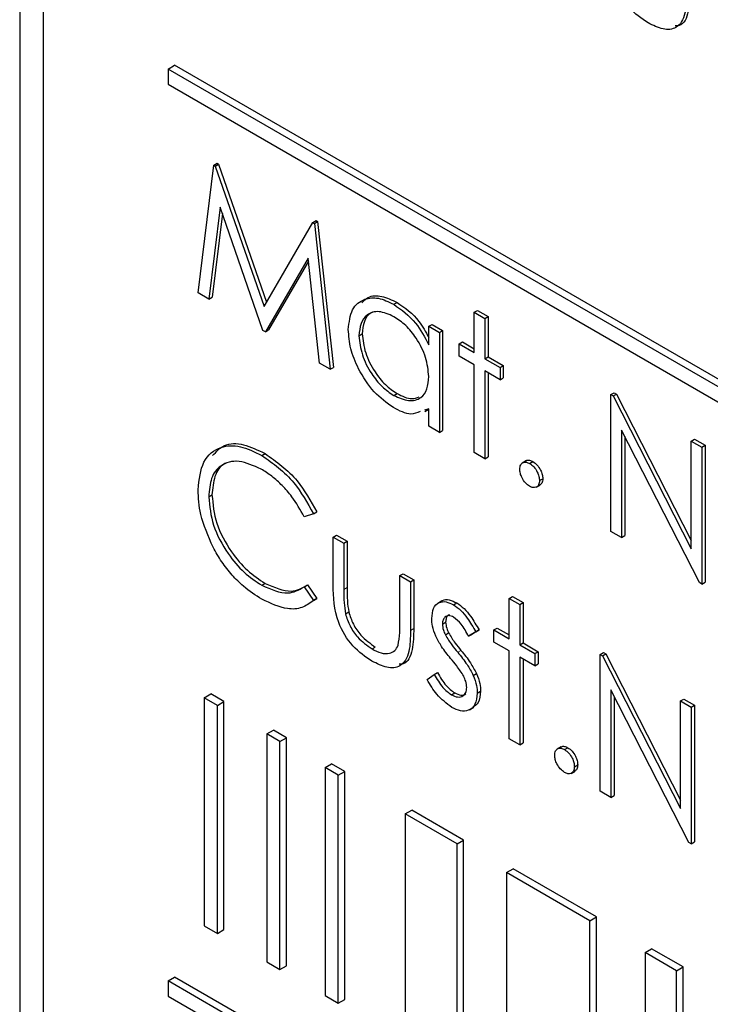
# Paper-space layout 'Blatt2' of a CAD drawing. Header units: millimetres. Extents: x 5 to 418, y 2 to 292.
# Tile 26 of 87: x 140.75 to 142.24, y 158.79 to 160.91. Entities that reach past the tile are written whole.
import ezdxf

# ---------------------------------------------------------------- set-up
doc = ezdxf.new("R2010")
doc.units = ezdxf.units.MM

psp = doc.layouts.new('Blatt2')

# ---------------------------------------------------------------- linework, layer by layer
at = {"color": 7, "linetype": 'Continuous', "lineweight": 25}
for p, q in [((140.7519, 164.0953), (140.7519, 157.4813)), ((140.8024, 164.0428), (140.8024, 157.5105)), ((141.0711, 160.8011), (141.0852, 160.8093)), ((147.8593, 156.8824), (141.0711, 160.8011)), ((141.0711, 160.8011), (141.0711, 160.7685)), ((147.8734, 156.8905), (141.0852, 160.8093)), ((141.0711, 160.7685), (147.8593, 156.8497)), ((141.1356, 160.3198), (141.1692, 160.5944)), ((141.1692, 160.5944), (141.1763, 160.5985)), ((141.1692, 160.5944), (141.1725, 160.5925)), ((141.1725, 160.5925), (141.1796, 160.5966)), ((141.1725, 160.5925), (141.2776, 160.2906)), ((141.1763, 160.5985), (141.1796, 160.5966)), ((141.1796, 160.5966), (141.2829, 160.2998)), ((141.1829, 160.5045), (141.1586, 160.3065)), ((141.2752, 160.2393), (141.1829, 160.5045)), ((141.1878, 160.4905), (141.1657, 160.3106)), ((141.2776, 160.2906), (141.3824, 160.4713)), ((141.3824, 160.4713), (141.3895, 160.4754)), ((141.3824, 160.4713), (141.3857, 160.4694)), ((141.3857, 160.4694), (141.3928, 160.4735)), ((141.3857, 160.4694), (141.4196, 160.1559)), ((141.3895, 160.4754), (141.3928, 160.4735)), ((141.3928, 160.4735), (141.4266, 160.16)), ((141.3722, 160.3947), (141.2803, 160.2363)), ((141.3966, 160.1692), (141.3722, 160.3947)), ((141.373, 160.3879), (141.2874, 160.2404)), ((141.1586, 160.3065), (141.1356, 160.3198)), ((141.1586, 160.3065), (141.1657, 160.3106)), ((141.5564, 160.2955), (141.5635, 160.2996)), ((141.7296, 160.2784), (141.7367, 160.2825)), ((141.7296, 160.2784), (141.7524, 160.2652)), ((141.7296, 160.1917), (141.7296, 160.2784)), ((141.7367, 160.2825), (141.7595, 160.2693)), ((141.7524, 160.2652), (141.7595, 160.2693)), ((141.7595, 160.2693), (141.7595, 160.1826)), ((141.6317, 160.2483), (141.6388, 160.2523)), ((141.6317, 160.2085), (141.6317, 160.2483)), ((141.6317, 160.2483), (141.6545, 160.2351)), ((141.6388, 160.2523), (141.6616, 160.2392)), ((141.7524, 160.2652), (141.7524, 160.1786)), ((141.2803, 160.2363), (141.2752, 160.2393)), ((141.2803, 160.2363), (141.2874, 160.2404)), ((141.4816, 160.2278), (141.4886, 160.2319)), ((141.6545, 160.2351), (141.6616, 160.2392)), ((141.6545, 160.2351), (141.6545, 160.0203)), ((141.6616, 160.2392), (141.6616, 160.0243)), ((141.697, 160.2106), (141.704, 160.2147)), ((141.697, 160.1842), (141.697, 160.2106)), ((141.697, 160.2106), (141.7296, 160.1917)), ((141.704, 160.2147), (141.7296, 160.1999)), ((141.7296, 160.1654), (141.697, 160.1842)), ((141.7524, 160.1786), (141.7595, 160.1826)), ((141.7595, 160.1826), (141.7921, 160.1638)), ((141.4196, 160.1559), (141.3966, 160.1692)), ((141.7296, 159.9769), (141.7296, 160.1654)), ((141.7524, 160.1786), (141.7851, 160.1597)), ((141.7851, 160.1597), (141.7921, 160.1638)), ((141.7921, 160.1638), (141.7921, 160.1374)), ((141.4196, 160.1559), (141.4266, 160.16)), ((141.7851, 160.1333), (141.7524, 160.1522)), ((141.7524, 160.1522), (141.7524, 159.9637)), ((141.7595, 160.1481), (141.7595, 159.9678)), ((141.7851, 160.1597), (141.7851, 160.1333)), ((141.7851, 160.1333), (141.7921, 160.1374)), ((141.5565, 160.0995), (141.5636, 160.1035)), ((142.0233, 160.1013), (142.0304, 160.1054)), ((142.0233, 159.8074), (142.0233, 160.1013)), ((142.0233, 160.1013), (142.0281, 160.0986)), ((142.0281, 160.0986), (142.0352, 160.1026)), ((142.0281, 160.0986), (142.1963, 159.7701)), ((142.0304, 160.1054), (142.0352, 160.1026)), ((142.0352, 160.1026), (142.1963, 159.788)), ((141.6317, 160.0706), (141.6226, 160.0681)), ((141.623, 160.0648), (141.6317, 160.0698)), ((141.6317, 160.0335), (141.6317, 160.0706)), ((141.6545, 160.0203), (141.6317, 160.0335)), ((141.6545, 160.0203), (141.6616, 160.0243)), ((142.2139, 159.6973), (142.0462, 160.025)), ((142.0462, 160.025), (142.0462, 159.7942)), ((142.0532, 160.0112), (142.0532, 159.7983)), ((142.1963, 160.0015), (142.2034, 160.0056)), ((142.1963, 159.7701), (142.1963, 160.0015)), ((142.1963, 160.0015), (142.2191, 159.9883)), ((142.2034, 160.0056), (142.2262, 159.9924)), ((142.2191, 159.9883), (142.2262, 159.9924)), ((142.2262, 159.9924), (142.2262, 159.6984)), ((141.2726, 159.9707), (141.2797, 159.9747)), ((141.7524, 159.9637), (141.7296, 159.9769)), ((142.2191, 159.9883), (142.2191, 159.6943)), ((141.7524, 159.9637), (141.7595, 159.9678)), ((141.8417, 159.9595), (141.8329, 159.9544)), ((141.8487, 159.9534), (141.8558, 159.9575)), ((141.8627, 159.9024), (141.8716, 159.9075)), ((141.8699, 159.9166), (141.877, 159.9207)), ((141.1585, 159.8817), (141.1655, 159.8858)), ((141.3837, 159.8451), (141.3637, 159.8389)), ((141.3837, 159.8451), (141.3907, 159.8492)), ((142.0462, 159.7942), (142.0233, 159.8074)), ((141.4261, 159.7954), (141.4332, 159.7995)), ((141.4261, 159.7954), (141.4489, 159.7822)), ((141.4261, 159.6927), (141.4261, 159.7954)), ((141.4332, 159.7995), (141.456, 159.7863)), ((141.4489, 159.7822), (141.456, 159.7863)), ((141.4489, 159.7822), (141.4489, 159.6826)), ((141.456, 159.7863), (141.456, 159.6866)), ((142.0462, 159.7942), (142.0532, 159.7983)), ((141.5697, 159.7125), (141.5768, 159.7166)), ((141.5697, 159.7125), (141.5925, 159.6993)), ((141.5697, 159.6128), (141.5697, 159.7125)), ((141.5768, 159.7166), (141.5996, 159.7034)), ((141.5925, 159.6993), (141.5996, 159.7034)), ((141.5925, 159.6993), (141.5925, 159.5947)), ((141.5996, 159.7034), (141.5996, 159.5988)), ((142.2191, 159.6943), (142.2139, 159.6973)), ((142.2191, 159.6943), (142.2262, 159.6984)), ((141.2727, 159.6917), (141.2798, 159.6958)), ((141.3637, 159.6882), (141.3707, 159.6923)), ((141.3637, 159.6882), (141.3837, 159.6592)), ((141.3707, 159.6923), (141.3907, 159.6633)), ((141.3907, 159.6633), (141.3835, 159.6589)), ((141.3837, 159.6592), (141.3907, 159.6633)), ((141.6602, 159.6579), (141.6513, 159.6528)), ((141.6852, 159.6495), (141.6923, 159.6536)), ((141.8047, 159.6635), (141.8117, 159.6676)), ((141.8047, 159.6635), (141.8275, 159.6503)), ((141.8047, 159.5768), (141.8047, 159.6635)), ((141.8117, 159.6676), (141.8346, 159.6544)), ((141.8275, 159.6503), (141.8346, 159.6544)), ((141.8346, 159.6544), (141.8346, 159.5677)), ((141.4526, 159.6302), (141.4596, 159.6343)), ((141.8275, 159.6503), (141.8275, 159.5636)), ((141.6611, 159.6082), (141.6681, 159.6123)), ((141.7329, 159.5915), (141.7174, 159.582)), ((141.7399, 159.5956), (141.7244, 159.5861)), ((141.7329, 159.5915), (141.7399, 159.5956)), ((141.772, 159.5957), (141.7791, 159.5998)), ((141.772, 159.5693), (141.772, 159.5957)), ((141.772, 159.5957), (141.8047, 159.5768)), ((141.7791, 159.5998), (141.8047, 159.585)), ((141.6674, 159.5851), (141.6745, 159.5891)), ((141.7174, 159.582), (141.7244, 159.5861)), ((141.8047, 159.5505), (141.772, 159.5693)), ((141.5097, 159.5549), (141.5167, 159.559)), ((141.8047, 159.362), (141.8047, 159.5505)), ((141.8275, 159.5636), (141.8346, 159.5677)), ((141.8275, 159.5636), (141.8601, 159.5448)), ((141.8346, 159.5677), (141.8672, 159.5489)), ((141.8601, 159.5448), (141.8672, 159.5489)), ((141.8672, 159.5489), (141.8672, 159.5225)), ((141.8601, 159.5184), (141.8275, 159.5373)), ((141.8275, 159.5373), (141.8275, 159.3488)), ((141.8346, 159.5332), (141.8346, 159.3529)), ((141.8601, 159.5448), (141.8601, 159.5184)), ((142.0005, 159.5429), (142.0075, 159.547)), ((142.0005, 159.249), (142.0005, 159.5429)), ((142.0005, 159.5429), (142.0053, 159.5402)), ((142.0053, 159.5402), (142.0123, 159.5442)), ((142.0053, 159.5402), (142.1734, 159.2117)), ((142.0075, 159.547), (142.0123, 159.5442)), ((142.0123, 159.5442), (142.1734, 159.2296)), ((141.8601, 159.5184), (141.8672, 159.5225)), ((141.6284, 159.4891), (141.6436, 159.5002)), ((141.6436, 159.5002), (141.6506, 159.5043)), ((141.7275, 159.4981), (141.7345, 159.5022)), ((141.7361, 159.4599), (141.7432, 159.464)), ((142.1911, 159.1389), (142.0233, 159.4666)), ((142.0233, 159.4666), (142.0233, 159.2358)), ((141.1488, 159.4498), (141.1629, 159.458)), ((141.1771, 159.4335), (141.1488, 159.4498)), ((141.1488, 159.4498), (141.1488, 158.9599)), ((141.1912, 159.4416), (141.1629, 159.458)), ((141.6804, 159.4563), (141.6875, 159.4604)), ((142.0304, 159.4528), (142.0304, 159.2399)), ((142.1734, 159.4431), (142.1805, 159.4472)), ((142.1734, 159.4431), (142.1963, 159.4299)), ((142.1734, 159.2117), (142.1734, 159.4431)), ((142.1805, 159.4472), (142.2034, 159.434)), ((141.1771, 159.4335), (141.1912, 159.4416)), ((141.1771, 158.9435), (141.1771, 159.4335)), ((141.1912, 158.9517), (141.1912, 159.4416)), ((141.7196, 159.4243), (141.7285, 159.4294)), ((142.1963, 159.4299), (142.2034, 159.434)), ((142.1963, 159.4299), (142.1963, 159.1359)), ((142.2034, 159.434), (142.2034, 159.14)), ((141.2834, 159.3721), (141.2976, 159.3802)), ((141.3258, 159.3639), (141.2976, 159.3802)), ((141.3117, 159.3558), (141.2834, 159.3721)), ((141.2834, 159.3721), (141.2834, 158.8822)), ((141.3117, 159.3558), (141.3258, 159.3639)), ((141.3258, 158.874), (141.3258, 159.3639)), ((141.8275, 159.3488), (141.8047, 159.362)), ((141.3117, 158.8658), (141.3117, 159.3558)), ((141.8275, 159.3488), (141.8346, 159.3529)), ((141.9168, 159.3446), (141.9079, 159.3395)), ((141.9238, 159.3385), (141.9309, 159.3426)), ((141.4086, 159.2998), (141.4227, 159.308)), ((141.4368, 159.2835), (141.4086, 159.2998)), ((141.4086, 159.2998), (141.4086, 158.8099)), ((141.451, 159.2917), (141.4227, 159.308)), ((141.945, 159.3017), (141.9521, 159.3058)), ((141.4368, 159.2835), (141.451, 159.2917)), ((141.4368, 158.7936), (141.4368, 159.2835)), ((141.451, 158.8017), (141.451, 159.2917)), ((141.9378, 159.2874), (141.9466, 159.2925)), ((142.0233, 159.2358), (142.0005, 159.249)), ((142.0233, 159.2358), (142.0304, 159.2399)), ((141.5811, 159.2003), (141.5952, 159.2084)), ((141.6927, 159.1358), (141.5811, 159.2003)), ((141.5811, 159.2003), (141.5811, 158.7103)), ((141.7068, 159.144), (141.5952, 159.2084)), ((141.6927, 159.1358), (141.7068, 159.144)), ((141.6927, 158.6459), (141.6927, 159.1358)), ((141.7068, 158.6541), (141.7068, 159.144)), ((142.1963, 159.1359), (142.1911, 159.1389)), ((142.1963, 159.1359), (142.2034, 159.14)), ((141.7992, 159.0743), (141.8134, 159.0825)), ((141.9926, 158.979), (141.8134, 159.0825)), ((141.9785, 158.9708), (141.7992, 159.0743)), ((141.7992, 159.0743), (141.7992, 158.5844)), ((141.9785, 158.9708), (141.9926, 158.979)), ((141.9926, 158.4891), (141.9926, 158.979)), ((141.1488, 158.9599), (141.1771, 158.9435)), ((141.9785, 158.4809), (141.9785, 158.9708)), ((141.1771, 158.9435), (141.1912, 158.9517)), ((142.0969, 158.9025), (142.111, 158.9106)), ((142.1645, 158.8634), (142.0969, 158.9025)), ((142.0969, 158.9025), (142.0969, 158.4125)), ((142.1787, 158.8716), (142.111, 158.9106)), ((141.2834, 158.8822), (141.3117, 158.8658)), ((141.3117, 158.8658), (141.3258, 158.874)), ((142.1645, 158.8634), (142.1787, 158.8716)), ((142.1787, 158.3817), (142.1787, 158.8716)), ((141.0711, 158.8414), (141.0852, 158.8496)), ((147.8734, 154.9308), (141.0852, 158.8496)), ((142.1645, 158.3735), (142.1645, 158.8634)), ((147.8593, 154.9227), (141.0711, 158.8414)), ((141.0711, 158.8414), (141.0711, 158.8088)), ((141.0711, 158.8088), (147.8593, 154.89)), ((141.4086, 158.8099), (141.4368, 158.7936)), ((141.4368, 158.7936), (141.451, 158.8017))]:
    psp.add_line(p, q, dxfattribs=at)
at = {"color": 7, "linetype": 'Continuous', "lineweight": 18}
for p, q in [((141.4489, 159.6826), (141.456, 159.6866)), ((141.5925, 159.5947), (141.5996, 159.5988)), ((141.694, 159.5476), (141.701, 159.5517))]:
    psp.add_line(p, q, dxfattribs=at)
at = {"color": 7, "linetype": 'Continuous', "lineweight": 25}
for points, knots in [([(142.1034, 160.9005), (142.0893, 160.91), (142.0611, 160.9288), (142.0215, 160.9947), (142.0206, 161.038), (142.0201, 161.0646)], [0, 0, 0, 0, 0.28097, 0.559785, 1, 1, 1, 1]), ([(142.1865, 160.9666), (142.1863, 160.9506), (142.1859, 160.919), (142.168, 160.8874), (142.1361, 160.884), (142.1143, 160.895), (142.1034, 160.9005)], [0, 0, 0, 0, 0.281501, 0.559646, 0.779298, 1, 1, 1, 1]), ([(142.1936, 160.9706), (142.1932, 160.9551), (142.1925, 160.9242), (142.1799, 160.8945), (142.1648, 160.8938), (142.1618, 160.8936)], [0, 0, 0, 0, 0.448451, 0.891556, 1, 1, 1, 1]), ([(141.4587, 160.2413), (141.4605, 160.2567), (141.464, 160.2876), (141.491, 160.3079), (141.5228, 160.3116), (141.5452, 160.3008), (141.5564, 160.2955)], [0, 0, 0, 0, 0.279413, 0.559191, 0.779548, 1, 1, 1, 1]), ([(141.4879, 160.2986), (141.4922, 160.303), (141.5028, 160.3143), (141.5302, 160.3152), (141.5524, 160.3048), (141.5635, 160.2996)], [0, 0, 0, 0, 0.246314, 0.623076, 1, 1, 1, 1]), ([(141.5564, 160.2955), (141.5732, 160.2836), (141.6032, 160.2623), (141.623, 160.225), (141.6317, 160.2085)], [0, 0, 0, 0, 0.559062, 1, 1, 1, 1]), ([(141.5635, 160.2996), (141.5804, 160.2879), (141.6073, 160.2693), (141.6251, 160.2364), (141.6317, 160.2242)], [0, 0, 0, 0, 0.628792, 1, 1, 1, 1]), ([(141.5567, 160.2689), (141.5458, 160.2738), (141.524, 160.2834), (141.4992, 160.2753), (141.4844, 160.2558), (141.4825, 160.2372), (141.4816, 160.2278)], [0, 0, 0, 0, 0.279767, 0.559291, 0.779719, 1, 1, 1, 1]), ([(141.5177, 160.2795), (141.5136, 160.2788), (141.5024, 160.2767), (141.4916, 160.2595), (141.4896, 160.2411), (141.4886, 160.2319)], [0, 0, 0, 0, 0.219758, 0.610009, 1, 1, 1, 1]), ([(141.6317, 160.1404), (141.6305, 160.1538), (141.628, 160.1807), (141.6075, 160.2206), (141.5827, 160.2516), (141.5654, 160.2631), (141.5567, 160.2689)], [0, 0, 0, 0, 0.2796602, 0.5592103, 0.7794872, 1, 1, 1, 1]), ([(141.5557, 160.0735), (141.5414, 160.0837), (141.5128, 160.1041), (141.4812, 160.1528), (141.4616, 160.2007), (141.4597, 160.2278), (141.4587, 160.2413)], [0, 0, 0, 0, 0.279573, 0.559333, 0.779589, 1, 1, 1, 1]), ([(141.4816, 160.2278), (141.4831, 160.2144), (141.4862, 160.1875), (141.5062, 160.1479), (141.5308, 160.1172), (141.548, 160.1054), (141.5565, 160.0995)], [0, 0, 0, 0, 0.2794286, 0.5591463, 0.7795701, 1, 1, 1, 1]), ([(141.4886, 160.2319), (141.4902, 160.2185), (141.4933, 160.1916), (141.5133, 160.152), (141.5379, 160.1213), (141.555, 160.1094), (141.5636, 160.1035)], [0, 0, 0, 0, 0.2794286, 0.5591463, 0.7795701, 1, 1, 1, 1]), ([(141.5565, 160.0995), (141.5674, 160.0947), (141.5892, 160.0851), (141.6147, 160.092), (141.6294, 160.1119), (141.6309, 160.1309), (141.6317, 160.1404)], [0, 0, 0, 0, 0.279822, 0.559387, 0.779603, 1, 1, 1, 1]), ([(141.5636, 160.1035), (141.5748, 160.0981), (141.5926, 160.0896), (141.606, 160.0948), (141.611, 160.0968)], [0, 0, 0, 0, 0.628782, 1, 1, 1, 1]), ([(141.6131, 160.0654), (141.6067, 160.0625), (141.5907, 160.0553), (141.5689, 160.0667), (141.5557, 160.0735)], [0, 0, 0, 0, 0.3965382, 1, 1, 1, 1]), ([(141.1356, 159.8969), (141.138, 159.9186), (141.1426, 159.962), (141.1803, 159.9908), (141.2256, 159.9938), (141.2569, 159.9784), (141.2726, 159.9707)], [0, 0, 0, 0, 0.279512, 0.55908, 0.779374, 1, 1, 1, 1]), ([(141.1669, 159.9702), (141.1746, 159.9788), (141.1913, 159.9971), (141.2331, 159.9974), (141.2641, 159.9823), (141.2797, 159.9747)], [0, 0, 0, 0, 0.3037085, 0.6515923, 1, 1, 1, 1]), ([(141.2797, 159.9747), (141.3041, 159.9575), (141.3478, 159.9267), (141.3776, 159.8729), (141.3907, 159.8492)], [0, 0, 0, 0, 0.5595165, 1, 1, 1, 1]), ([(141.2712, 159.9413), (141.2549, 159.9486), (141.2224, 159.963), (141.1845, 159.953), (141.1619, 159.9241), (141.1596, 159.8959), (141.1585, 159.8817)], [0, 0, 0, 0, 0.279856, 0.559519, 0.779686, 1, 1, 1, 1]), ([(141.2162, 159.9581), (141.2074, 159.9571), (141.1876, 159.9548), (141.1692, 159.9277), (141.1668, 159.8998), (141.1655, 159.8858)], [0, 0, 0, 0, 0.2852392, 0.6424997, 1, 1, 1, 1]), ([(141.2726, 159.9707), (141.297, 159.9534), (141.3407, 159.9226), (141.3705, 159.8688), (141.3837, 159.8451)], [0, 0, 0, 0, 0.5595165, 1, 1, 1, 1]), ([(141.8275, 159.9411), (141.8279, 159.9445), (141.8286, 159.9513), (141.8344, 159.956), (141.8413, 159.9569), (141.8463, 159.9546), (141.8487, 159.9534)], [0, 0, 0, 0, 0.279576, 0.559284, 0.779552, 1, 1, 1, 1]), ([(141.8411, 159.9586), (141.8414, 159.959), (141.8433, 159.9609), (141.8485, 159.9608), (141.8534, 159.9586), (141.8558, 159.9575)], [0, 0, 0, 0, 0.116538, 0.55809, 1, 1, 1, 1]), ([(141.8487, 159.9534), (141.8519, 159.9512), (141.8581, 159.9467), (141.865, 159.936), (141.8693, 159.9255), (141.8697, 159.9196), (141.8699, 159.9166)], [0, 0, 0, 0, 0.279602, 0.559212, 0.779475, 1, 1, 1, 1]), ([(141.8558, 159.9575), (141.8589, 159.9552), (141.8652, 159.9508), (141.8721, 159.9401), (141.8764, 159.9296), (141.8768, 159.9237), (141.877, 159.9207)], [0, 0, 0, 0, 0.279602, 0.559212, 0.779475, 1, 1, 1, 1]), ([(141.3637, 159.8389), (141.3554, 159.8538), (141.3417, 159.8782), (141.3168, 159.9064), (141.2944, 159.9268), (141.2789, 159.9365), (141.2712, 159.9413)], [0, 0, 0, 0, 0.339327, 0.559466, 0.779727, 1, 1, 1, 1]), ([(141.8487, 159.9044), (141.8456, 159.9066), (141.8394, 159.9111), (141.8325, 159.9218), (141.8282, 159.9322), (141.8277, 159.9382), (141.8275, 159.9411)], [0, 0, 0, 0, 0.279581, 0.559143, 0.779575, 1, 1, 1, 1]), ([(141.8699, 159.9166), (141.8696, 159.9132), (141.8688, 159.9064), (141.863, 159.9018), (141.8561, 159.9009), (141.8512, 159.9032), (141.8487, 159.9044)], [0, 0, 0, 0, 0.279469, 0.559358, 0.779674, 1, 1, 1, 1]), ([(141.877, 159.9207), (141.8767, 159.9172), (141.8761, 159.9109), (141.8722, 159.9084), (141.8704, 159.9073)], [0, 0, 0, 0, 0.554441, 1, 1, 1, 1]), ([(141.1679, 159.7735), (141.1574, 159.7974), (141.1385, 159.8401), (141.1365, 159.8795), (141.1356, 159.8969)], [0, 0, 0, 0, 0.559029, 1, 1, 1, 1]), ([(141.1585, 159.8817), (141.1604, 159.8616), (141.1643, 159.8213), (141.1962, 159.7619), (141.234, 159.7172), (141.2598, 159.7002), (141.2727, 159.6917)], [0, 0, 0, 0, 0.279434, 0.558921, 0.779283, 1, 1, 1, 1]), ([(141.1655, 159.8858), (141.1675, 159.8657), (141.1714, 159.8254), (141.2033, 159.766), (141.2411, 159.7213), (141.2669, 159.7043), (141.2798, 159.6958)], [0, 0, 0, 0, 0.279434, 0.558921, 0.779283, 1, 1, 1, 1]), ([(141.2729, 159.6615), (141.2595, 159.6701), (141.2374, 159.6842), (141.2084, 159.713), (141.1859, 159.7414), (141.1739, 159.7628), (141.1679, 159.7735)], [0, 0, 0, 0, 0.339838, 0.559927, 0.779959, 1, 1, 1, 1]), ([(141.2727, 159.6917), (141.2924, 159.6831), (141.3277, 159.6677), (141.3526, 159.6819), (141.3637, 159.6882)], [0, 0, 0, 0, 0.558772, 1, 1, 1, 1]), ([(141.2798, 159.6958), (141.2995, 159.6872), (141.3347, 159.6718), (141.3597, 159.686), (141.3707, 159.6923)], [0, 0, 0, 0, 0.558772, 1, 1, 1, 1]), ([(141.5095, 159.5287), (141.4953, 159.5381), (141.4671, 159.557), (141.4275, 159.6228), (141.4266, 159.6662), (141.4261, 159.6927)], [0, 0, 0, 0, 0.28097, 0.559785, 1, 1, 1, 1]), ([(141.4489, 159.6826), (141.4489, 159.6731), (141.4489, 159.6563), (141.4514, 159.6382), (141.4526, 159.6302)], [0, 0, 0, 0, 0.560377, 1, 1, 1, 1]), ([(141.456, 159.6866), (141.456, 159.6772), (141.4559, 159.6603), (141.4585, 159.6423), (141.4596, 159.6343)], [0, 0, 0, 0, 0.560377, 1, 1, 1, 1]), ([(141.3837, 159.6592), (141.3758, 159.6533), (141.3601, 159.6416), (141.3224, 159.6384), (141.2916, 159.6527), (141.2729, 159.6615)], [0, 0, 0, 0, 0.28041, 0.560795, 1, 1, 1, 1]), ([(141.6382, 159.6203), (141.6389, 159.6282), (141.6402, 159.6438), (141.6527, 159.6555), (141.6685, 159.6577), (141.6796, 159.6523), (141.6852, 159.6495)], [0, 0, 0, 0, 0.279936, 0.559437, 0.779611, 1, 1, 1, 1]), ([(141.6598, 159.6567), (141.6604, 159.6574), (141.6641, 159.6615), (141.6759, 159.6613), (141.6868, 159.6562), (141.6923, 159.6536)], [0, 0, 0, 0, 0.086575, 0.543064, 1, 1, 1, 1]), ([(141.6923, 159.6536), (141.6975, 159.6499), (141.708, 159.6425), (141.7246, 159.6221), (141.7341, 159.6056), (141.7399, 159.5956)], [0, 0, 0, 0, 0.2795531, 0.5597029, 1, 1, 1, 1]), ([(141.4596, 159.6343), (141.4624, 159.6255), (141.4681, 159.6078), (141.4885, 159.5788), (141.506, 159.5665), (141.5167, 159.559)], [0, 0, 0, 0, 0.280117, 0.560544, 1, 1, 1, 1]), ([(141.6852, 159.6495), (141.6905, 159.6458), (141.7009, 159.6384), (141.7175, 159.618), (141.727, 159.6016), (141.7329, 159.5915)], [0, 0, 0, 0, 0.2795531, 0.5597029, 1, 1, 1, 1]), ([(141.4526, 159.6302), (141.4554, 159.6214), (141.461, 159.6038), (141.4815, 159.5748), (141.499, 159.5624), (141.5097, 159.5549)], [0, 0, 0, 0, 0.280117, 0.560544, 1, 1, 1, 1]), ([(141.5659, 159.5627), (141.5673, 159.5716), (141.5698, 159.5875), (141.5697, 159.6051), (141.5697, 159.6128)], [0, 0, 0, 0, 0.5593706, 1, 1, 1, 1]), ([(141.6467, 159.5823), (141.644, 159.5897), (141.639, 159.6029), (141.6385, 159.615), (141.6382, 159.6203)], [0, 0, 0, 0, 0.559587, 1, 1, 1, 1]), ([(141.6852, 159.6232), (141.6816, 159.6247), (141.6744, 159.6278), (141.6667, 159.6241), (141.6618, 159.6176), (141.6613, 159.6113), (141.6611, 159.6082)], [0, 0, 0, 0, 0.279313, 0.559072, 0.779518, 1, 1, 1, 1]), ([(141.6762, 159.6282), (141.6753, 159.6279), (141.6722, 159.627), (141.669, 159.6215), (141.6684, 159.6154), (141.6681, 159.6123)], [0, 0, 0, 0, 0.164876, 0.582404, 1, 1, 1, 1]), ([(141.6681, 159.6123), (141.6686, 159.6081), (141.6693, 159.6005), (141.6729, 159.5926), (141.6745, 159.5891)], [0, 0, 0, 0, 0.559054, 1, 1, 1, 1]), ([(141.7174, 159.582), (141.7125, 159.5913), (141.7037, 159.6079), (141.6909, 159.6185), (141.6852, 159.6232)], [0, 0, 0, 0, 0.562045, 1, 1, 1, 1]), ([(141.5925, 159.5947), (141.5923, 159.5788), (141.5919, 159.5471), (141.574, 159.5155), (141.5422, 159.5122), (141.5204, 159.5232), (141.5095, 159.5287)], [0, 0, 0, 0, 0.281501, 0.559646, 0.779298, 1, 1, 1, 1]), ([(141.5996, 159.5988), (141.5992, 159.5833), (141.5985, 159.5524), (141.5859, 159.5226), (141.5708, 159.5219), (141.5678, 159.5218)], [0, 0, 0, 0, 0.448451, 0.891556, 1, 1, 1, 1]), ([(141.6611, 159.6082), (141.6615, 159.604), (141.6622, 159.5964), (141.6658, 159.5885), (141.6674, 159.5851)], [0, 0, 0, 0, 0.559054, 1, 1, 1, 1]), ([(141.6788, 159.5345), (141.672, 159.5428), (141.6599, 159.5575), (141.6508, 159.5748), (141.6467, 159.5823)], [0, 0, 0, 0, 0.560659, 1, 1, 1, 1]), ([(141.6674, 159.5851), (141.6719, 159.5776), (141.68, 159.5644), (141.6897, 159.5527), (141.694, 159.5476)], [0, 0, 0, 0, 0.559018, 1, 1, 1, 1]), ([(141.6745, 159.5891), (141.679, 159.5817), (141.6871, 159.5685), (141.6968, 159.5568), (141.701, 159.5517)], [0, 0, 0, 0, 0.559018, 1, 1, 1, 1]), ([(141.5097, 159.5549), (141.5163, 159.5516), (141.5295, 159.5448), (141.5465, 159.5442), (141.5593, 159.5501), (141.5637, 159.5585), (141.5659, 159.5627)], [0, 0, 0, 0, 0.28027, 0.560007, 0.780074, 1, 1, 1, 1]), ([(141.701, 159.5517), (141.7081, 159.5431), (141.7206, 159.5278), (141.7303, 159.51), (141.7345, 159.5022)], [0, 0, 0, 0, 0.560649, 1, 1, 1, 1]), ([(141.707, 159.4961), (141.7021, 159.5037), (141.6934, 159.5173), (141.6833, 159.5292), (141.6788, 159.5345)], [0, 0, 0, 0, 0.559074, 1, 1, 1, 1]), ([(141.694, 159.5476), (141.701, 159.539), (141.7135, 159.5237), (141.7232, 159.5059), (141.7275, 159.4981)], [0, 0, 0, 0, 0.560649, 1, 1, 1, 1]), ([(141.6816, 159.4293), (141.6701, 159.4377), (141.6494, 159.4526), (141.6348, 159.4779), (141.6284, 159.4891)], [0, 0, 0, 0, 0.5592891, 1, 1, 1, 1]), ([(141.6436, 159.5002), (141.6494, 159.4901), (141.6597, 159.472), (141.6741, 159.4611), (141.6804, 159.4563)], [0, 0, 0, 0, 0.560833, 1, 1, 1, 1]), ([(141.6506, 159.5043), (141.6564, 159.4942), (141.6667, 159.4761), (141.6812, 159.4652), (141.6875, 159.4604)], [0, 0, 0, 0, 0.560833, 1, 1, 1, 1]), ([(141.7133, 159.4719), (141.7129, 159.4763), (141.7123, 159.4842), (141.7086, 159.4924), (141.707, 159.4961)], [0, 0, 0, 0, 0.559603, 1, 1, 1, 1]), ([(141.7275, 159.4981), (141.7303, 159.4907), (141.7353, 159.4774), (141.7359, 159.4652), (141.7361, 159.4599)], [0, 0, 0, 0, 0.559466, 1, 1, 1, 1]), ([(141.7345, 159.5022), (141.7373, 159.4947), (141.7424, 159.4815), (141.7429, 159.4693), (141.7432, 159.464)], [0, 0, 0, 0, 0.559466, 1, 1, 1, 1]), ([(141.6804, 159.4563), (141.6851, 159.4542), (141.6943, 159.45), (141.705, 159.4528), (141.7121, 159.4601), (141.7129, 159.468), (141.7133, 159.4719)], [0, 0, 0, 0, 0.279988, 0.559745, 0.779963, 1, 1, 1, 1]), ([(141.7432, 159.464), (141.7425, 159.455), (141.7411, 159.439), (141.7312, 159.4327), (141.7269, 159.43)], [0, 0, 0, 0, 0.564276, 1, 1, 1, 1]), ([(141.7361, 159.4599), (141.7352, 159.4512), (141.7333, 159.4337), (141.7185, 159.4218), (141.7005, 159.4201), (141.6879, 159.4262), (141.6816, 159.4293)], [0, 0, 0, 0, 0.279548, 0.559226, 0.779475, 1, 1, 1, 1]), ([(141.6875, 159.4604), (141.6922, 159.4582), (141.7013, 159.4539), (141.7083, 159.4566), (141.7117, 159.458)], [0, 0, 0, 0, 0.513515, 1, 1, 1, 1]), ([(141.9026, 159.3262), (141.9029, 159.3296), (141.9037, 159.3364), (141.9094, 159.3411), (141.9164, 159.342), (141.9213, 159.3396), (141.9238, 159.3385)], [0, 0, 0, 0, 0.279576, 0.559284, 0.779552, 1, 1, 1, 1]), ([(141.9161, 159.3437), (141.9165, 159.3441), (141.9183, 159.3459), (141.9236, 159.3459), (141.9284, 159.3437), (141.9309, 159.3426)], [0, 0, 0, 0, 0.116538, 0.55809, 1, 1, 1, 1]), ([(141.9238, 159.3385), (141.9269, 159.3363), (141.9332, 159.3318), (141.9401, 159.3211), (141.9444, 159.3106), (141.9448, 159.3047), (141.945, 159.3017)], [0, 0, 0, 0, 0.2796016, 0.559212, 0.7794752, 1, 1, 1, 1]), ([(141.9309, 159.3426), (141.934, 159.3403), (141.9403, 159.3359), (141.9471, 159.3252), (141.9515, 159.3147), (141.9519, 159.3088), (141.9521, 159.3058)], [0, 0, 0, 0, 0.2796016, 0.559212, 0.7794752, 1, 1, 1, 1]), ([(141.9238, 159.2895), (141.9207, 159.2917), (141.9144, 159.2962), (141.9075, 159.3069), (141.9033, 159.3173), (141.9028, 159.3233), (141.9026, 159.3262)], [0, 0, 0, 0, 0.2795812, 0.5591432, 0.7795754, 1, 1, 1, 1]), ([(141.945, 159.3017), (141.9446, 159.2983), (141.9439, 159.2915), (141.9381, 159.2869), (141.9311, 159.286), (141.9262, 159.2883), (141.9238, 159.2895)], [0, 0, 0, 0, 0.2794691, 0.5593578, 0.7796739, 1, 1, 1, 1]), ([(141.9521, 159.3058), (141.9518, 159.3023), (141.9512, 159.296), (141.9473, 159.2935), (141.9455, 159.2924)], [0, 0, 0, 0, 0.5544413, 1, 1, 1, 1])]:
    psp.add_open_spline(points, degree=3, knots=knots, dxfattribs=at)

doc.saveas('drawing.dxf')
